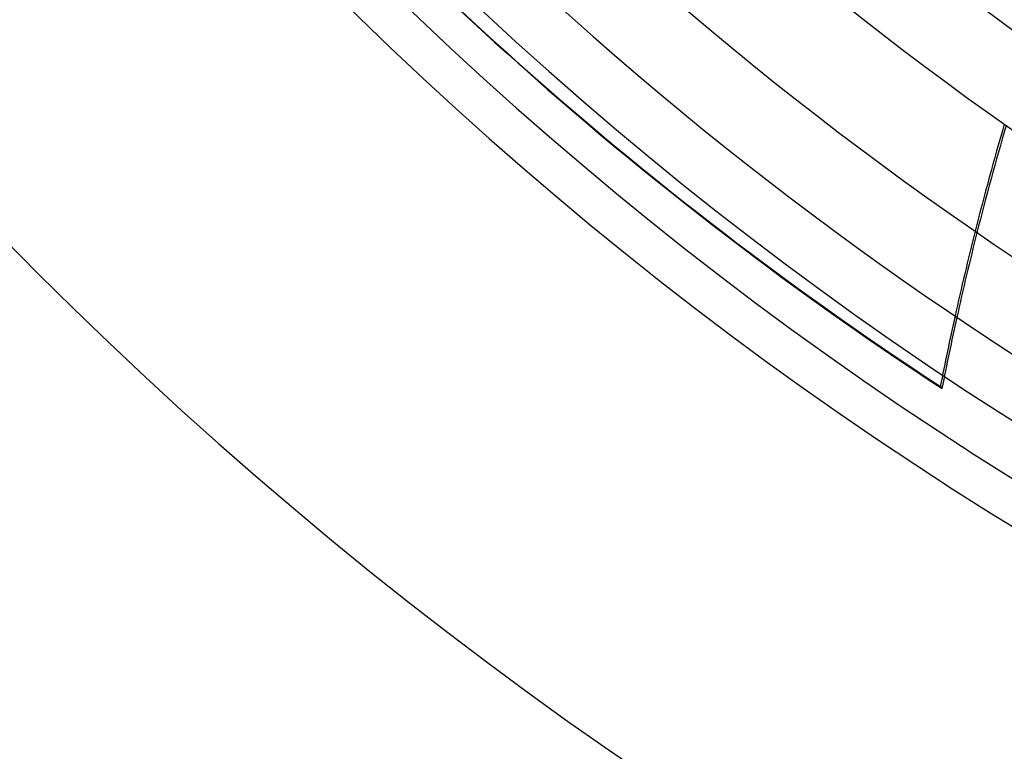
# Model space of a CAD drawing. Header units: millimetres. Extents: x -550 to 550, y -550 to 550.
# Tile 3 of 54: x -360 to -239, y -416 to -327. Entities that reach past the tile are written whole.
import ezdxf

# ---------------------------------------------------------------- set-up
doc = ezdxf.new("R2010")
doc.units = ezdxf.units.MM
doc.layers.add('HIDDEN', color=7, linetype='Continuous')
doc.layers.add('THICK', color=7, linetype='Continuous')

msp = doc.modelspace()

# ---------------------------------------------------------------- linework, layer by layer
at = {"layer": 'HIDDEN'}
for radius in [456, 400, 445]:
    msp.add_arc((0, 0), radius, 180, 0, dxfattribs=at)
for centre, start_param, end_param in [((109.04, -436.94), -0.914365, -0.884921), ((109.24, -437.19), -0.914631, -0.885198)]:
    msp.add_ellipse(centre, major_axis=(-285.21, -227.45), ratio=0.987688, start_param=start_param, end_param=end_param, dxfattribs=at)
at = {"layer": 'THICK'}
msp.add_line((-247.24, -371.62), (-247.05, -371.87), dxfattribs=at)
for radius, start, end in [(506, 180, 0), (451, 180, 0), (337.01, 211.4501, 269.1499), (346.99, 211.4256, 269.1744), (359.81, 211.3962, 269.2038), (369.79, 211.3747, 269.2253), (382.61, 211.3488, 269.2512), (392.59, 211.3297, 269.2702), (405.41, 211.3067, 269.2933), (415.39, 211.2897, 269.3103), (428.21, 211.269, 269.331), (438.19, 211.2538, 269.3462)]:
    msp.add_arc((0, 0), radius, start, end, dxfattribs=at)
for centre, major_axis, start_param, end_param in [((0, 0), (-349.38, -278.63), 0, 0.314159), ((0.2, -0.24), (349.38, 278.63), -3.141593, -2.827433), ((109.04, -436.94), (-285.21, -227.45), -0.951845, -0.914365), ((109.24, -437.19), (-285.21, -227.45), -0.9521, -0.914631), ((109.04, -436.94), (-285.21, -227.45), -0.884921, -0.86064), ((109.24, -437.19), (-285.21, -227.45), -0.885198, -0.86064)]:
    msp.add_ellipse(centre, major_axis=major_axis, ratio=0.987688, start_param=start_param, end_param=end_param, dxfattribs=at)

doc.saveas('drawing.dxf')
